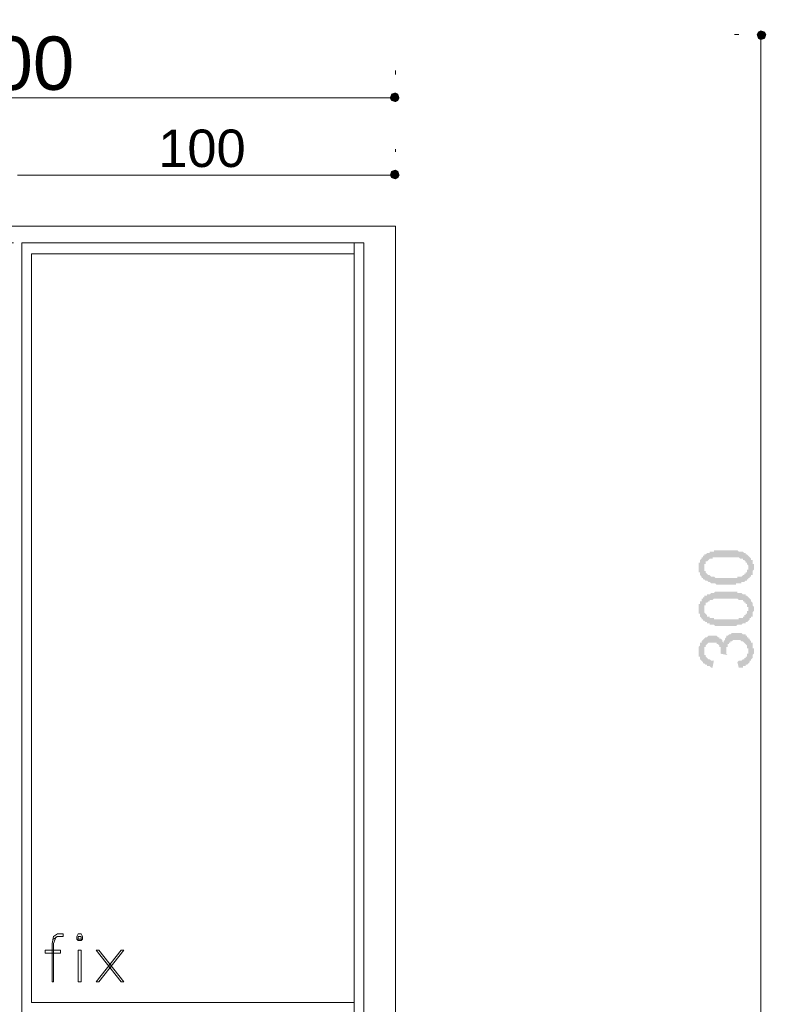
# Model space of a CAD drawing. Header units: metres. Extents: x 5.7 to 89.8, y 4 to 63.5.
# Tile 21 of 59: x 21.3 to 26.5, y 38.9 to 45.8. Entities that reach past the tile are written whole.
import ezdxf

# ---------------------------------------------------------------- set-up
doc = ezdxf.new("R2010")
doc.units = ezdxf.units.M
doc.header["$MEASUREMENT"] = 0
for name, color, linetype in [('PDF8_dim', 7, 'Continuous'), ('PDF8_Text', 7, 'Continuous'), ('PDF8_textt', 7, 'Continuous'), ('PDF8_WIN', 7, 'Continuous')]:
    doc.layers.add(name, color=color, linetype=linetype)
doc.styles.add('PDF Arial', font='arial.ttf')

msp = doc.modelspace()

# ---------------------------------------------------------------- hatches: boundary and pattern name
at = {"layer": 'PDF8_dim', "transparency": 33554559}
h = msp.add_hatch(color=256, dxfattribs=at)
h.paths.add_polyline_path([(26.1904, 41.8732), (26.1808, 41.8732), (26.1808, 41.8732), (26.1712, 41.8732), (26.1615, 41.8732), (26.1615, 41.8732), (26.1519, 41.8732), (26.1423, 41.8732), (26.1423, 41.8732), (26.1327, 41.8732), (26.1327, 41.8732), (26.123, 41.8732), (26.123, 41.8732), (26.1134, 41.8829), (26.1134, 41.8829), (26.1038, 41.8829), (26.1038, 41.8829), (26.0941, 41.8829), (26.0941, 41.8829), (26.0845, 41.8829), (26.0845, 41.8829), (26.0845, 41.8829), (26.0749, 41.8925), (26.0749, 41.8925), (26.0652, 41.8925), (26.0652, 41.8925), (26.0556, 41.9021), (26.0556, 41.9021), (26.046, 41.9021), (26.046, 41.9021), (26.0363, 41.9118), (26.0363, 41.9118), (26.0267, 41.9118), (26.0267, 41.9214), (26.0267, 41.9214), (26.0171, 41.9214), (26.0171, 41.931), (26.0171, 41.931), (26.0171, 41.931), (26.0075, 41.9407), (26.0075, 41.9407), (26.0075, 41.9503), (26.0075, 41.9503), (26.0075, 41.9599), (25.9978, 41.9599), (25.9978, 41.9696), (25.9978, 41.9696), (25.9978, 41.9792), (25.9978, 41.9792), (25.9978, 41.9888), (25.9978, 41.9985), (25.9978, 41.9985), (25.9978, 41.9985), (25.9978, 42.0081), (25.9978, 42.0081), (25.9978, 42.0177), (25.9978, 42.0177), (25.9978, 42.0273), (26.0075, 42.0273), (26.0075, 42.037), (26.0075, 42.037), (26.0075, 42.0466), (26.0075, 42.0466), (26.0171, 42.0562), (26.0171, 42.0562), (26.0171, 42.0659), (26.0171, 42.0659), (26.0267, 42.0659), (26.0267, 42.0755), (26.0363, 42.0755), (26.0363, 42.0755), (26.0363, 42.0851), (26.046, 42.0851), (26.046, 42.0851), (26.0556, 42.0948), (26.0556, 42.0948), (26.0652, 42.0948), (26.0652, 42.0948), (26.0749, 42.0948), (26.0749, 42.1044), (26.0845, 42.1044), (26.0845, 42.1044), (26.0941, 42.1044), (26.0941, 42.1044), (26.1038, 42.1044), (26.1038, 42.114), (26.1038, 42.114), (26.1134, 42.114), (26.1134, 42.114), (26.123, 42.114), (26.123, 42.114), (26.1327, 42.114), (26.1327, 42.114), (26.1423, 42.114), (26.1423, 42.114), (26.1519, 42.114), (26.1615, 42.114), (26.1615, 42.114), (26.1712, 42.114), (26.1712, 42.114), (26.1808, 42.114), (26.1904, 42.114), (26.1904, 42.114), (26.1904, 42.114), (26.2001, 42.114), (26.2097, 42.114), (26.2097, 42.114), (26.2193, 42.114), (26.229, 42.114), (26.229, 42.114), (26.2386, 42.114), (26.2386, 42.114), (26.2482, 42.114), (26.2482, 42.114), (26.2579, 42.114), (26.2579, 42.114), (26.2675, 42.114), (26.2675, 42.114), (26.2771, 42.1044), (26.2771, 42.1044), (26.2868, 42.1044), (26.2868, 42.1044), (26.2964, 42.1044), (26.2964, 42.1044), (26.2964, 42.1044), (26.306, 42.1044), (26.3156, 42.0948), (26.3156, 42.0948), (26.3253, 42.0948), (26.3253, 42.0948), (26.3253, 42.0851), (26.3349, 42.0851), (26.3349, 42.0851), (26.3445, 42.0755), (26.3445, 42.0755), (26.3445, 42.0755), (26.3542, 42.0659), (26.3542, 42.0659), (26.3542, 42.0659), (26.3638, 42.0562), (26.3638, 42.0562), (26.3638, 42.0562), (26.3638, 42.0466), (26.3734, 42.0466), (26.3734, 42.037), (26.3734, 42.037), (26.3734, 42.0273), (26.3734, 42.0273), (26.3734, 42.0177), (26.3831, 42.0177), (26.3831, 42.0081), (26.3831, 41.9985), (26.3831, 41.9985), (26.3831, 41.9985), (26.3831, 41.9888), (26.3831, 41.9888), (26.3831, 41.9792), (26.3734, 41.9696), (26.3734, 41.9696), (26.3734, 41.9599), (26.3734, 41.9599), (26.3734, 41.9503), (26.3734, 41.9503), (26.3734, 41.9407), (26.3638, 41.9407), (26.3638, 41.9407), (26.3638, 41.931), (26.3542, 41.931), (26.3542, 41.9214), (26.3542, 41.9214), (26.3445, 41.9214), (26.3445, 41.9118), (26.3445, 41.9118), (26.3445, 41.9118), (26.3349, 41.9118), (26.3349, 41.9021), (26.3349, 41.9021), (26.3253, 41.9021), (26.3253, 41.9021), (26.3253, 41.9021), (26.3156, 41.8925), (26.3156, 41.8925), (26.306, 41.8925), (26.306, 41.8925), (26.2964, 41.8925), (26.2964, 41.8829), (26.2868, 41.8829), (26.2868, 41.8829), (26.2771, 41.8829), (26.2771, 41.8829), (26.2675, 41.8829), (26.2675, 41.8829), (26.2579, 41.8829), (26.2579, 41.8732), (26.2482, 41.8732), (26.2482, 41.8732), (26.2386, 41.8732), (26.229, 41.8732), (26.229, 41.8732), (26.2193, 41.8732), (26.2193, 41.8732), (26.2097, 41.8732), (26.2001, 41.8732), (26.1904, 41.8732), (26.1904, 41.8732)], flags=0)
h.paths.add_polyline_path([(26.1904, 41.9214), (26.2001, 41.9214), (26.2001, 41.9214), (26.2097, 41.9214), (26.2193, 41.9214), (26.2193, 41.9214), (26.229, 41.9214), (26.2386, 41.9214), (26.2386, 41.9214), (26.2482, 41.9214), (26.2579, 41.9214), (26.2579, 41.9214), (26.2675, 41.9214), (26.2675, 41.931), (26.2771, 41.931), (26.2771, 41.931), (26.2868, 41.931), (26.2868, 41.931), (26.2868, 41.931), (26.2964, 41.931), (26.2964, 41.931), (26.306, 41.9407), (26.306, 41.9407), (26.306, 41.9407), (26.306, 41.9407), (26.3156, 41.9407), (26.3156, 41.9503), (26.3156, 41.9503), (26.3253, 41.9503), (26.3253, 41.9599), (26.3349, 41.9599), (26.3349, 41.9696), (26.3349, 41.9696), (26.3349, 41.9696), (26.3349, 41.9792), (26.3445, 41.9792), (26.3445, 41.9888), (26.3445, 41.9888), (26.3445, 41.9985), (26.3445, 41.9985), (26.3445, 42.0081), (26.3445, 42.0081), (26.3349, 42.0177), (26.3349, 42.0177), (26.3349, 42.0273), (26.3349, 42.0273), (26.3253, 42.0273), (26.3253, 42.037), (26.3253, 42.037), (26.3156, 42.0466), (26.3156, 42.0466), (26.3156, 42.0466), (26.306, 42.0466), (26.306, 42.0562), (26.306, 42.0562), (26.2964, 42.0562), (26.2964, 42.0562), (26.2964, 42.0562), (26.2868, 42.0562), (26.2868, 42.0562), (26.2771, 42.0659), (26.2771, 42.0659), (26.2675, 42.0659), (26.2675, 42.0659), (26.2579, 42.0659), (26.2579, 42.0659), (26.2482, 42.0659), (26.2482, 42.0659), (26.2386, 42.0659), (26.229, 42.0659), (26.229, 42.0659), (26.2193, 42.0659), (26.2097, 42.0659), (26.2097, 42.0659), (26.2001, 42.0659), (26.1904, 42.0659), (26.1904, 42.0659), (26.1808, 42.0659), (26.1712, 42.0659), (26.1712, 42.0659), (26.1615, 42.0659), (26.1519, 42.0659), (26.1519, 42.0659), (26.1423, 42.0659), (26.1327, 42.0659), (26.1327, 42.0659), (26.123, 42.0659), (26.1134, 42.0659), (26.1134, 42.0659), (26.1038, 42.0659), (26.1038, 42.0659), (26.0941, 42.0659), (26.0941, 42.0562), (26.0941, 42.0562), (26.0845, 42.0562), (26.0845, 42.0562), (26.0749, 42.0562), (26.0749, 42.0562), (26.0749, 42.0562), (26.0652, 42.0466), (26.0652, 42.0466), (26.0652, 42.0466), (26.0652, 42.0466), (26.0556, 42.037), (26.0556, 42.037), (26.046, 42.037), (26.046, 42.0273), (26.046, 42.0273), (26.046, 42.0177), (26.0363, 42.0177), (26.0363, 42.0177), (26.0363, 42.0081), (26.0363, 42.0081), (26.0363, 41.9985), (26.0363, 41.9985), (26.0363, 41.9888), (26.0363, 41.9888), (26.0363, 41.9792), (26.0363, 41.9792), (26.0363, 41.9696), (26.046, 41.9696), (26.046, 41.9599), (26.046, 41.9599), (26.0556, 41.9503), (26.0556, 41.9503), (26.0556, 41.9503), (26.0652, 41.9407), (26.0652, 41.9407), (26.0652, 41.9407), (26.0749, 41.9407), (26.0749, 41.9407), (26.0749, 41.9407), (26.0845, 41.931), (26.0845, 41.931), (26.0941, 41.931), (26.0941, 41.931), (26.0941, 41.931), (26.1038, 41.931), (26.1038, 41.931), (26.1134, 41.9214), (26.123, 41.9214), (26.123, 41.9214), (26.1327, 41.9214), (26.1327, 41.9214), (26.1423, 41.9214), (26.1519, 41.9214), (26.1519, 41.9214), (26.1615, 41.9214), (26.1712, 41.9214), (26.1712, 41.9214), (26.1808, 41.9214), (26.1904, 41.9214), (26.1904, 41.9214)], flags=0)
h = msp.add_hatch(color=256, dxfattribs=at)
h.paths.add_polyline_path([(26.1904, 41.5843), (26.1808, 41.5843), (26.1808, 41.5843), (26.1712, 41.5843), (26.1615, 41.5843), (26.1615, 41.5843), (26.1519, 41.5843), (26.1423, 41.5843), (26.1423, 41.5843), (26.1327, 41.5843), (26.1327, 41.5843), (26.123, 41.5843), (26.123, 41.5843), (26.1134, 41.5843), (26.1134, 41.5843), (26.1038, 41.5939), (26.1038, 41.5939), (26.0941, 41.5939), (26.0941, 41.5939), (26.0845, 41.5939), (26.0845, 41.5939), (26.0845, 41.5939), (26.0749, 41.5939), (26.0749, 41.6036), (26.0652, 41.6036), (26.0652, 41.6036), (26.0556, 41.6036), (26.0556, 41.6132), (26.046, 41.6132), (26.046, 41.6132), (26.0363, 41.6228), (26.0363, 41.6228), (26.0267, 41.6228), (26.0267, 41.6325), (26.0267, 41.6325), (26.0171, 41.6325), (26.0171, 41.6325), (26.0171, 41.6421), (26.0171, 41.6421), (26.0075, 41.6517), (26.0075, 41.6517), (26.0075, 41.6614), (26.0075, 41.6614), (26.0075, 41.671), (25.9978, 41.671), (25.9978, 41.6806), (25.9978, 41.6806), (25.9978, 41.6903), (25.9978, 41.6903), (25.9978, 41.6999), (25.9978, 41.6999), (25.9978, 41.7095), (25.9978, 41.7095), (25.9978, 41.7191), (25.9978, 41.7191), (25.9978, 41.7288), (25.9978, 41.7288), (25.9978, 41.7384), (26.0075, 41.7384), (26.0075, 41.748), (26.0075, 41.748), (26.0075, 41.7577), (26.0075, 41.7577), (26.0171, 41.7577), (26.0171, 41.7673), (26.0171, 41.7673), (26.0171, 41.7769), (26.0267, 41.7769), (26.0267, 41.7866), (26.0363, 41.7866), (26.0363, 41.7866), (26.0363, 41.7962), (26.046, 41.7962), (26.046, 41.7962), (26.0556, 41.7962), (26.0556, 41.8058), (26.0652, 41.8058), (26.0652, 41.8058), (26.0749, 41.8058), (26.0749, 41.8058), (26.0845, 41.8155), (26.0845, 41.8155), (26.0941, 41.8155), (26.0941, 41.8155), (26.1038, 41.8155), (26.1038, 41.8155), (26.1038, 41.8155), (26.1134, 41.8251), (26.1134, 41.8251), (26.123, 41.8251), (26.123, 41.8251), (26.1327, 41.8251), (26.1327, 41.8251), (26.1423, 41.8251), (26.1423, 41.8251), (26.1519, 41.8251), (26.1615, 41.8251), (26.1615, 41.8251), (26.1712, 41.8251), (26.1712, 41.8251), (26.1808, 41.8251), (26.1904, 41.8251), (26.1904, 41.8251), (26.1904, 41.8251), (26.2001, 41.8251), (26.2097, 41.8251), (26.2097, 41.8251), (26.2193, 41.8251), (26.229, 41.8251), (26.229, 41.8251), (26.2386, 41.8251), (26.2386, 41.8251), (26.2482, 41.8251), (26.2482, 41.8251), (26.2579, 41.8251), (26.2579, 41.8251), (26.2675, 41.8251), (26.2675, 41.8155), (26.2771, 41.8155), (26.2771, 41.8155), (26.2868, 41.8155), (26.2868, 41.8155), (26.2964, 41.8155), (26.2964, 41.8155), (26.2964, 41.8155), (26.306, 41.8058), (26.3156, 41.8058), (26.3156, 41.8058), (26.3253, 41.8058), (26.3253, 41.7962), (26.3253, 41.7962), (26.3349, 41.7962), (26.3349, 41.7962), (26.3445, 41.7866), (26.3445, 41.7866), (26.3445, 41.7866), (26.3542, 41.7769), (26.3542, 41.7769), (26.3542, 41.7769), (26.3638, 41.7673), (26.3638, 41.7673), (26.3638, 41.7577), (26.3638, 41.7577), (26.3734, 41.748), (26.3734, 41.748), (26.3734, 41.7384), (26.3734, 41.7384), (26.3734, 41.7288), (26.3734, 41.7288), (26.3831, 41.7191), (26.3831, 41.7191), (26.3831, 41.7095), (26.3831, 41.7095), (26.3831, 41.7095), (26.3831, 41.6999), (26.3831, 41.6903), (26.3831, 41.6903), (26.3734, 41.6806), (26.3734, 41.6806), (26.3734, 41.671), (26.3734, 41.671), (26.3734, 41.6614), (26.3734, 41.6614), (26.3734, 41.6517), (26.3638, 41.6517), (26.3638, 41.6421), (26.3638, 41.6421), (26.3542, 41.6421), (26.3542, 41.6325), (26.3542, 41.6325), (26.3445, 41.6228), (26.3445, 41.6228), (26.3445, 41.6228), (26.3445, 41.6228), (26.3349, 41.6132), (26.3349, 41.6132), (26.3349, 41.6132), (26.3253, 41.6132), (26.3253, 41.6132), (26.3253, 41.6036), (26.3156, 41.6036), (26.3156, 41.6036), (26.306, 41.6036), (26.306, 41.6036), (26.2964, 41.5939), (26.2964, 41.5939), (26.2868, 41.5939), (26.2868, 41.5939), (26.2771, 41.5939), (26.2771, 41.5939), (26.2675, 41.5939), (26.2675, 41.5939), (26.2579, 41.5843), (26.2579, 41.5843), (26.2482, 41.5843), (26.2482, 41.5843), (26.2386, 41.5843), (26.229, 41.5843), (26.229, 41.5843), (26.2193, 41.5843), (26.2193, 41.5843), (26.2097, 41.5843), (26.2001, 41.5843), (26.1904, 41.5843), (26.1904, 41.5843)], flags=0)
h.paths.add_polyline_path([(26.1904, 41.6325), (26.2001, 41.6325), (26.2001, 41.6325), (26.2097, 41.6325), (26.2193, 41.6325), (26.2193, 41.6325), (26.229, 41.6325), (26.2386, 41.6325), (26.2386, 41.6325), (26.2482, 41.6325), (26.2579, 41.6325), (26.2579, 41.6325), (26.2675, 41.6325), (26.2675, 41.6325), (26.2771, 41.6325), (26.2771, 41.6421), (26.2868, 41.6421), (26.2868, 41.6421), (26.2868, 41.6421), (26.2964, 41.6421), (26.2964, 41.6421), (26.306, 41.6421), (26.306, 41.6517), (26.306, 41.6517), (26.306, 41.6517), (26.3156, 41.6517), (26.3156, 41.6517), (26.3156, 41.6614), (26.3253, 41.6614), (26.3253, 41.671), (26.3349, 41.671), (26.3349, 41.671), (26.3349, 41.6806), (26.3349, 41.6806), (26.3349, 41.6903), (26.3445, 41.6903), (26.3445, 41.6999), (26.3445, 41.6999), (26.3445, 41.7095), (26.3445, 41.7095), (26.3445, 41.7191), (26.3445, 41.7191), (26.3349, 41.7191), (26.3349, 41.7288), (26.3349, 41.7288), (26.3349, 41.7384), (26.3253, 41.7384), (26.3253, 41.748), (26.3253, 41.748), (26.3156, 41.748), (26.3156, 41.7577), (26.3156, 41.7577), (26.306, 41.7577), (26.306, 41.7577), (26.306, 41.7673), (26.2964, 41.7673), (26.2964, 41.7673), (26.2964, 41.7673), (26.2868, 41.7673), (26.2868, 41.7673), (26.2771, 41.7673), (26.2771, 41.7673), (26.2675, 41.7769), (26.2675, 41.7769), (26.2579, 41.7769), (26.2579, 41.7769), (26.2482, 41.7769), (26.2482, 41.7769), (26.2386, 41.7769), (26.229, 41.7769), (26.229, 41.7769), (26.2193, 41.7769), (26.2097, 41.7769), (26.2097, 41.7769), (26.2001, 41.7769), (26.1904, 41.7769), (26.1904, 41.7769), (26.1808, 41.7769), (26.1712, 41.7769), (26.1712, 41.7769), (26.1615, 41.7769), (26.1519, 41.7769), (26.1519, 41.7769), (26.1423, 41.7769), (26.1327, 41.7769), (26.1327, 41.7769), (26.123, 41.7769), (26.1134, 41.7769), (26.1134, 41.7769), (26.1038, 41.7769), (26.1038, 41.7769), (26.0941, 41.7673), (26.0941, 41.7673), (26.0941, 41.7673), (26.0845, 41.7673), (26.0845, 41.7673), (26.0749, 41.7673), (26.0749, 41.7673), (26.0749, 41.7577), (26.0652, 41.7577), (26.0652, 41.7577), (26.0652, 41.7577), (26.0652, 41.7577), (26.0556, 41.748), (26.0556, 41.748), (26.046, 41.748), (26.046, 41.7384), (26.046, 41.7384), (26.046, 41.7288), (26.0363, 41.7288), (26.0363, 41.7191), (26.0363, 41.7191), (26.0363, 41.7095), (26.0363, 41.7095), (26.0363, 41.6999), (26.0363, 41.6999), (26.0363, 41.6903), (26.0363, 41.6903), (26.0363, 41.6806), (26.0363, 41.6806), (26.046, 41.671), (26.046, 41.671), (26.046, 41.671), (26.0556, 41.6614), (26.0556, 41.6614), (26.0556, 41.6517), (26.0652, 41.6517), (26.0652, 41.6517), (26.0652, 41.6517), (26.0749, 41.6517), (26.0749, 41.6421), (26.0749, 41.6421), (26.0845, 41.6421), (26.0845, 41.6421), (26.0941, 41.6421), (26.0941, 41.6421), (26.0941, 41.6421), (26.1038, 41.6421), (26.1038, 41.6325), (26.1134, 41.6325), (26.123, 41.6325), (26.123, 41.6325), (26.1327, 41.6325), (26.1327, 41.6325), (26.1423, 41.6325), (26.1519, 41.6325), (26.1519, 41.6325), (26.1615, 41.6325), (26.1712, 41.6325), (26.1712, 41.6325), (26.1808, 41.6325), (26.1904, 41.6325), (26.1904, 41.6325)], flags=0)
msp.add_hatch(color=256, dxfattribs=at).paths.add_polyline_path([(26.2771, 41.2954), (26.2675, 41.3339), (26.2771, 41.3435), (26.2771, 41.3435), (26.2868, 41.3435), (26.2868, 41.3435), (26.2964, 41.3435), (26.306, 41.3532), (26.306, 41.3532), (26.306, 41.3532), (26.3156, 41.3532), (26.3156, 41.3628), (26.3253, 41.3628), (26.3253, 41.3628), (26.3253, 41.3628), (26.3253, 41.3724), (26.3349, 41.3724), (26.3349, 41.3821), (26.3349, 41.3821), (26.3349, 41.3821), (26.3349, 41.3917), (26.3445, 41.3917), (26.3445, 41.4013), (26.3445, 41.4109), (26.3445, 41.4109), (26.3445, 41.4206), (26.3445, 41.4206), (26.3445, 41.4302), (26.3349, 41.4302), (26.3349, 41.4398), (26.3349, 41.4398), (26.3349, 41.4495), (26.3349, 41.4495), (26.3253, 41.4591), (26.3253, 41.4591), (26.3253, 41.4591), (26.3156, 41.4687), (26.3156, 41.4687), (26.3156, 41.4687), (26.306, 41.4784), (26.306, 41.4784), (26.2964, 41.4784), (26.2964, 41.4784), (26.2868, 41.488), (26.2868, 41.488), (26.2771, 41.488), (26.2771, 41.488), (26.2675, 41.488), (26.2675, 41.488), (26.2675, 41.488), (26.2579, 41.488), (26.2482, 41.488), (26.2482, 41.488), (26.2386, 41.488), (26.2386, 41.488), (26.229, 41.4784), (26.229, 41.4784), (26.229, 41.4784), (26.2193, 41.4784), (26.2193, 41.4687), (26.2097, 41.4687), (26.2097, 41.4687), (26.2097, 41.4687), (26.2097, 41.4591), (26.2001, 41.4591), (26.2001, 41.4495), (26.2001, 41.4495), (26.2001, 41.4398), (26.1904, 41.4398), (26.1904, 41.4302), (26.1904, 41.4302), (26.1904, 41.4206), (26.1904, 41.4206), (26.1904, 41.4109), (26.1904, 41.4109), (26.1904, 41.4109), (26.1904, 41.4013), (26.1904, 41.3917), (26.1904, 41.3917), (26.2001, 41.3821), (26.2001, 41.3821), (26.1519, 41.3917), (26.1519, 41.3917), (26.1519, 41.3917), (26.1519, 41.4013), (26.1519, 41.4109), (26.1519, 41.4109), (26.1519, 41.4206), (26.1519, 41.4206), (26.1519, 41.4302), (26.1519, 41.4302), (26.1519, 41.4398), (26.1423, 41.4398), (26.1423, 41.4495), (26.1423, 41.4495), (26.1423, 41.4495), (26.1327, 41.4591), (26.1327, 41.4591), (26.123, 41.4591), (26.123, 41.4687), (26.123, 41.4687), (26.1134, 41.4687), (26.1134, 41.4687), (26.1038, 41.4687), (26.1038, 41.4687), (26.0941, 41.4687), (26.0845, 41.4687), (26.0845, 41.4687), (26.0749, 41.4687), (26.0749, 41.4687), (26.0652, 41.4687), (26.0652, 41.4687), (26.0556, 41.4591), (26.0556, 41.4591), (26.0556, 41.4591), (26.0556, 41.4591), (26.046, 41.4495), (26.046, 41.4495), (26.046, 41.4398), (26.0363, 41.4398), (26.0363, 41.4302), (26.0363, 41.4302), (26.0363, 41.4206), (26.0363, 41.4206), (26.0363, 41.4109), (26.0363, 41.4109), (26.0363, 41.4013), (26.0363, 41.4013), (26.0363, 41.3917), (26.0363, 41.3917), (26.0363, 41.3821), (26.046, 41.3821), (26.046, 41.3724), (26.046, 41.3724), (26.046, 41.3724), (26.0556, 41.3628), (26.0556, 41.3628), (26.0556, 41.3628), (26.0652, 41.3532), (26.0652, 41.3532), (26.0749, 41.3532), (26.0749, 41.3532), (26.0845, 41.3435), (26.0845, 41.3435), (26.0941, 41.3435), (26.0941, 41.3435), (26.1038, 41.3435), (26.0941, 41.2954), (26.0845, 41.2954), (26.0845, 41.2954), (26.0749, 41.305), (26.0749, 41.305), (26.0652, 41.305), (26.0652, 41.305), (26.0556, 41.305), (26.0556, 41.3146), (26.046, 41.3146), (26.046, 41.3146), (26.046, 41.3146), (26.0363, 41.3243), (26.0363, 41.3243), (26.0267, 41.3243), (26.0267, 41.3339), (26.0267, 41.3339), (26.0267, 41.3339), (26.0171, 41.3435), (26.0171, 41.3435), (26.0171, 41.3435), (26.0075, 41.3532), (26.0075, 41.3532), (26.0075, 41.3628), (26.0075, 41.3628), (26.0075, 41.3724), (25.9978, 41.3724), (25.9978, 41.3821), (25.9978, 41.3821), (25.9978, 41.3917), (25.9978, 41.3917), (25.9978, 41.4013), (25.9978, 41.4109), (25.9978, 41.4109), (25.9978, 41.4109), (25.9978, 41.4206), (25.9978, 41.4302), (25.9978, 41.4302), (25.9978, 41.4398), (25.9978, 41.4398), (26.0075, 41.4495), (26.0075, 41.4495), (26.0075, 41.4591), (26.0075, 41.4591), (26.0075, 41.4687), (26.0075, 41.4687), (26.0171, 41.4687), (26.0171, 41.4784), (26.0171, 41.4784), (26.0267, 41.488), (26.0267, 41.488), (26.0267, 41.488), (26.0363, 41.4976), (26.0363, 41.4976), (26.0363, 41.4976), (26.046, 41.5073), (26.046, 41.5073), (26.0556, 41.5073), (26.0556, 41.5073), (26.0652, 41.5169), (26.0652, 41.5169), (26.0749, 41.5169), (26.0749, 41.5169), (26.0845, 41.5169), (26.0845, 41.5169), (26.0941, 41.5169), (26.0941, 41.5169), (26.1038, 41.5169), (26.1038, 41.5169), (26.1134, 41.5169), (26.1134, 41.5169), (26.123, 41.5169), (26.123, 41.5169), (26.1327, 41.5073), (26.1327, 41.5073), (26.1423, 41.5073), (26.1423, 41.5073), (26.1423, 41.5073), (26.1423, 41.4976), (26.1519, 41.4976), (26.1519, 41.4976), (26.1615, 41.488), (26.1615, 41.488), (26.1615, 41.4784), (26.1615, 41.4784), (26.1712, 41.4687), (26.1712, 41.4687), (26.1712, 41.4687), (26.1712, 41.4784), (26.1712, 41.4784), (26.1808, 41.488), (26.1808, 41.488), (26.1808, 41.4976), (26.1808, 41.4976), (26.1904, 41.5073), (26.1904, 41.5073), (26.1904, 41.5169), (26.2001, 41.5169), (26.2001, 41.5169), (26.2001, 41.5169), (26.2097, 41.5265), (26.2097, 41.5265), (26.2193, 41.5265), (26.2193, 41.5265), (26.2193, 41.5265), (26.229, 41.5362), (26.229, 41.5362), (26.2386, 41.5362), (26.2482, 41.5362), (26.2482, 41.5362), (26.2579, 41.5362), (26.2579, 41.5362), (26.2675, 41.5362), (26.2675, 41.5362), (26.2771, 41.5362), (26.2771, 41.5362), (26.2868, 41.5362), (26.2868, 41.5362), (26.2964, 41.5362), (26.2964, 41.5362), (26.306, 41.5265), (26.306, 41.5265), (26.3156, 41.5265), (26.3156, 41.5265), (26.3253, 41.5265), (26.3253, 41.5169), (26.3253, 41.5169), (26.3349, 41.5169), (26.3349, 41.5073), (26.3445, 41.5073), (26.3445, 41.5073), (26.3445, 41.4976), (26.3445, 41.4976), (26.3542, 41.4976), (26.3542, 41.488), (26.3542, 41.488), (26.3638, 41.4784), (26.3638, 41.4784), (26.3638, 41.4687), (26.3638, 41.4687), (26.3734, 41.4687), (26.3734, 41.4591), (26.3734, 41.4591), (26.3734, 41.4495), (26.3734, 41.4495), (26.3734, 41.4398), (26.3734, 41.4302), (26.3831, 41.4302), (26.3831, 41.4206), (26.3831, 41.4206), (26.3831, 41.4109), (26.3831, 41.4109), (26.3831, 41.4013), (26.3831, 41.4013), (26.3831, 41.3917), (26.3831, 41.3917), (26.3734, 41.3821), (26.3734, 41.3821), (26.3734, 41.3724), (26.3734, 41.3724), (26.3734, 41.3628), (26.3734, 41.3628), (26.3638, 41.3532), (26.3638, 41.3532), (26.3638, 41.3435), (26.3638, 41.3435), (26.3542, 41.3435), (26.3542, 41.3339), (26.3542, 41.3339), (26.3542, 41.3339), (26.3445, 41.3243), (26.3445, 41.3243), (26.3349, 41.3146), (26.3349, 41.3146), (26.3349, 41.3146), (26.3253, 41.3146), (26.3253, 41.305), (26.3156, 41.305), (26.3156, 41.305), (26.306, 41.305), (26.306, 41.2954), (26.2964, 41.2954), (26.2964, 41.2954), (26.2868, 41.2954), (26.2868, 41.2954), (26.2771, 41.2954), (26.2771, 41.2954)])

# ---------------------------------------------------------------- linework, layer by layer
at = {"layer": 'PDF8_dim', "lineweight": 20}
for points in [[(26.2482, 45.7161), (26.2771, 45.7161)], [(26.4312, 45.6776), (26.4312, 45.6487), (26.4312, 37.7607), (26.4312, 37.7318)], [(23.879, 45.4657), (23.879, 45.4368)], [(18.5625, 45.2731), (18.6011, 45.2731), (23.8115, 45.2731), (23.8404, 45.2731)], [(23.879, 44.9167), (23.879, 44.8974)], [(23.8404, 44.7337), (23.8115, 44.7337), (21.2689, 44.7337), (21.24, 44.7337)]]:
    msp.add_lwpolyline(points, dxfattribs=at)
at = {"layer": 'PDF8_dim', "transparency": 33554559}
for points in [[(26.412, 45.7354), (26.4312, 45.7161), (26.4023, 45.7161)], [(26.4312, 45.745), (26.412, 45.7354), (26.4312, 45.7161)], [(26.4601, 45.7354), (26.4312, 45.7161), (26.4312, 45.745)], [(26.4697, 45.7161), (26.4601, 45.7354), (26.4312, 45.7161)], [(26.4312, 45.7161), (26.4023, 45.7161), (26.412, 45.6872)], [(26.412, 45.6872), (26.4312, 45.6776), (26.4312, 45.7161)], [(26.4312, 45.6776), (26.4312, 45.7161), (26.4601, 45.6872)], [(26.4312, 45.7161), (26.4601, 45.6872), (26.4697, 45.7161)], [(23.8501, 45.302), (23.8404, 45.2731), (23.879, 45.2731)], [(23.8404, 45.2731), (23.879, 45.2731), (23.8501, 45.2538)], [(23.879, 45.2731), (23.879, 45.3116), (23.8501, 45.302)], [(23.879, 45.2731), (23.8501, 45.2538), (23.879, 45.2442)], [(23.8982, 45.302), (23.879, 45.2731), (23.879, 45.3116)], [(23.9078, 45.2731), (23.8982, 45.302), (23.879, 45.2731)], [(23.879, 45.2442), (23.8982, 45.2538), (23.879, 45.2731)], [(23.8982, 45.2538), (23.879, 45.2731), (23.9078, 45.2731)], [(23.879, 44.7337), (23.879, 44.7722), (23.8501, 44.7626)], [(23.8982, 44.7626), (23.879, 44.7337), (23.879, 44.7722)], [(23.8501, 44.7626), (23.8404, 44.7337), (23.879, 44.7337)], [(23.8404, 44.7337), (23.879, 44.7337), (23.8501, 44.7145)], [(23.879, 44.7337), (23.8501, 44.7145), (23.879, 44.7048)], [(23.9078, 44.7337), (23.8982, 44.7626), (23.879, 44.7337)], [(23.879, 44.7048), (23.8982, 44.7145), (23.879, 44.7337)], [(23.8982, 44.7145), (23.879, 44.7337), (23.9078, 44.7337)]]:
    msp.add_solid(points, dxfattribs=at)
at = {"layer": 'PDF8_textt', "lineweight": 20}
msp.add_lwpolyline([(21.4904, 39.398), (21.5193, 39.4173), (21.5578, 39.4173), (21.5578, 39.4366), (21.5193, 39.4366), (21.4904, 39.4173), (21.4808, 39.3691), (21.4808, 39.0995), (21.4904, 39.0995), (21.4904, 39.3691), (21.5097, 39.4173)], dxfattribs=at)
for points in [[(21.6638, 39.4366), (21.6541, 39.4173), (21.6541, 39.398), (21.6638, 39.3884), (21.683, 39.3884), (21.6927, 39.398), (21.6927, 39.4173), (21.683, 39.4366)], [(21.6638, 39.4173), (21.6638, 39.398), (21.683, 39.398), (21.683, 39.4173)], [(21.5386, 39.3017), (21.4326, 39.3017), (21.4326, 39.321), (21.5386, 39.321)], [(21.683, 39.0995), (21.683, 39.321), (21.6638, 39.321), (21.6638, 39.0995)], [(21.9816, 39.0995), (21.8082, 39.321), (21.789, 39.321), (21.9623, 39.0995)], [(21.789, 39.0995), (21.8082, 39.0995), (21.9816, 39.321), (21.9623, 39.321)]]:
    msp.add_lwpolyline(points, close=True, dxfattribs=at)
at = {"layer": 'PDF8_WIN', "lineweight": 18}
msp.add_lwpolyline([(21.2111, 44.3774), (18.5336, 44.3774), (18.5336, 38.7624), (21.2111, 38.7624), (23.879, 38.7624), (23.879, 44.3774)], close=True, dxfattribs=at)
for points in [[(21.2111, 44.2618), (18.7359, 44.2618), (18.7359, 38.8779), (21.2111, 38.8779), (23.6574, 38.8779), (23.6574, 44.2618)], [(23.6574, 38.955), (23.6574, 44.2618), (21.2689, 44.2618), (21.2689, 38.8779)], [(23.59, 38.8779), (23.59, 44.2618)], [(23.59, 44.1847), (21.3363, 44.1847), (21.3363, 38.955), (23.59, 38.955)]]:
    msp.add_lwpolyline(points, dxfattribs=at)

# ---------------------------------------------------------------- texts
at = {"layer": 'PDF8_Text', "attachment_point": 7, "style": 'PDF Arial'}
for s, insert, char_height in [('200', (20.7681, 45.3246), 0.37229), ('100', (22.2224, 44.7871), 0.26198)]:
    msp.add_mtext(s, dxfattribs=dict(at, insert=insert, char_height=char_height))

doc.saveas('drawing.dxf')
